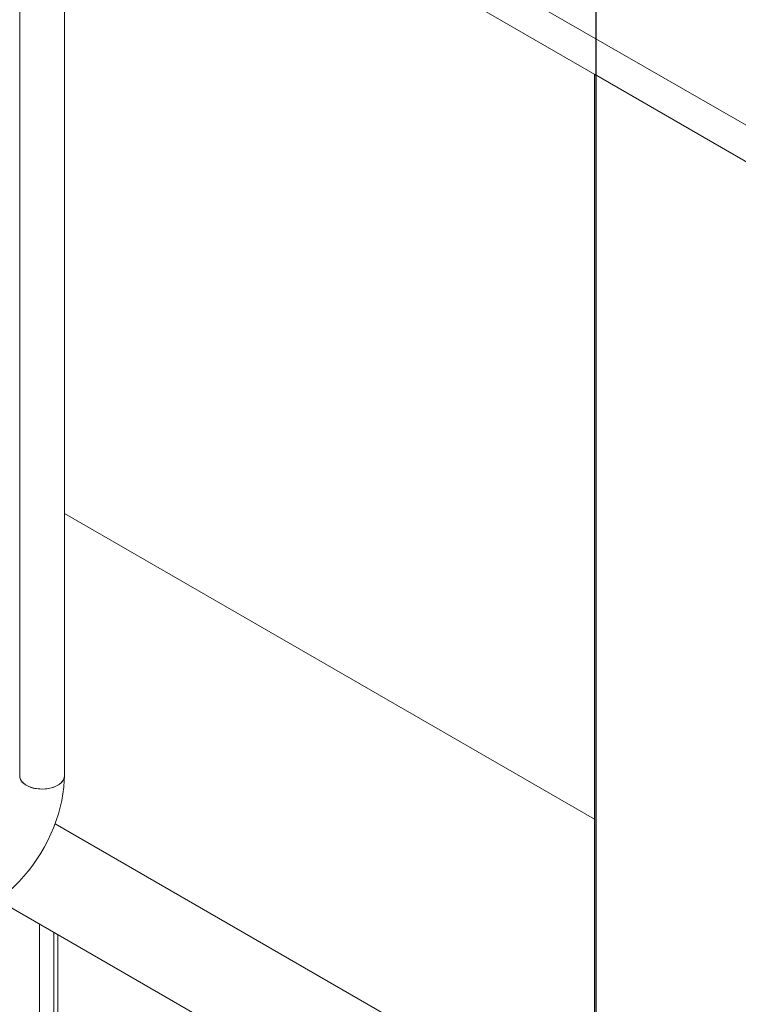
# Model space of a CAD drawing. Header units: millimetres. Extents: x 525 to 29324, y 175 to 20618.
# Tile 157 of 256: x 7329 to 7812, y 13058 to 13720. Entities that reach past the tile are written whole.
import ezdxf

# ---------------------------------------------------------------- set-up
doc = ezdxf.new("R2010")
doc.units = ezdxf.units.MM
doc.linetypes.add('SLD-Centrada-doble', pattern=[12.7, 6.35, -1.27, 1.27, -1.27, 1.27, -1.27])
doc.linetypes.add('SLD-Continua', pattern=[0])
doc.layers.add('COTAS', color=1, linetype='SLD-Continua')

msp = doc.modelspace()

# ---------------------------------------------------------------- linework, layer by layer
at = {"color": 7, "linetype": 'SLD-Continua', "lineweight": 18, "ltscale": 35}
for p, q in [((7329.42, 14792.25), (7329.42, 13211.18)), ((7359.42, 13211.18), (7359.42, 14725.66)), ((8037.38, 13521.94), (7359.42, 13913.32)), ((8037.38, 13521.94), (7359.42, 13913.32)), ((8037.38, 13521.94), (7359.42, 13913.32)), ((7899.5, 13577.04), (7359.42, 13888.82)), ((8038.1, 13497.02), (7359.42, 13888.82)), ((8038.1, 13497.02), (7359.42, 13888.82)), ((8038.1, 13497.02), (7359.42, 13888.82)), ((8038.1, 13497.02), (7359.42, 13888.82)), ((8038.1, 13497.02), (7359.42, 13888.82)), ((8038.1, 13497.02), (7359.42, 13888.82)), ((8038.1, 13497.02), (7359.42, 13888.82)), ((8038.1, 13497.02), (7359.42, 13888.82)), ((7715.65, 12909.91), (7715.65, 13683.17)), ((7899.5, 13577.04), (7715.65, 13683.17)), ((7715.65, 12909.91), (7715.65, 13683.17)), ((7899.5, 13577.04), (7715.65, 13683.17)), ((7715.65, 12909.91), (7715.65, 13683.17)), ((7899.5, 13577.04), (7715.65, 13683.17)), ((7715.65, 12909.91), (7715.65, 13683.17)), ((7899.5, 13577.04), (7715.65, 13683.17)), ((7715.65, 12909.91), (7715.65, 13683.17)), ((7899.5, 13577.04), (7715.65, 13683.17)), ((7715.65, 12909.91), (7715.65, 13683.17)), ((7899.5, 13577.04), (7715.65, 13683.17)), ((7715.65, 12909.91), (7715.65, 13683.17)), ((7899.5, 13577.04), (7715.65, 13683.17)), ((7715.65, 12909.91), (7715.65, 13683.17)), ((7899.5, 13577.04), (7715.65, 13683.17)), ((7715.65, 12909.91), (7715.65, 13683.17)), ((7899.5, 13577.04), (7715.65, 13683.17)), ((7359.42, 13387.84), (7715.65, 13182.19)), ((7359.42, 13387.84), (7715.65, 13182.19)), ((7359.42, 13387.84), (7715.65, 13182.19)), ((7359.42, 13387.84), (7715.65, 13182.19)), ((7359.42, 13387.84), (7715.65, 13182.19)), ((7359.42, 13387.84), (7715.65, 13182.19)), ((7359.42, 13387.84), (7715.65, 13182.19)), ((7359.42, 13387.84), (7715.65, 13182.19)), ((7359.42, 13387.84), (7715.65, 13182.19)), ((7353.15, 13179.19), (7715.65, 12969.92)), ((7353.15, 13179.19), (7715.65, 12969.92)), ((7353.15, 13179.19), (7715.65, 12969.92)), ((7353.15, 13179.19), (7715.65, 12969.92)), ((7353.15, 13179.19), (7715.65, 12969.92)), ((7353.15, 13179.19), (7715.65, 12969.92)), ((7353.15, 13179.19), (7715.65, 12969.92)), ((7353.15, 13179.19), (7715.65, 12969.92)), ((7353.15, 13179.19), (7715.65, 12969.92)), ((7314.59, 13127.96), (7703.98, 12903.17)), ((7314.59, 13127.96), (7703.98, 12903.17)), ((7314.59, 13127.96), (7703.98, 12903.17)), ((7314.59, 13127.96), (7703.98, 12903.17)), ((7314.59, 13127.96), (7703.98, 12903.17)), ((7314.59, 13127.96), (7703.98, 12903.17)), ((7314.59, 13127.96), (7703.98, 12903.17)), ((7314.59, 13127.96), (7703.98, 12903.17)), ((7314.59, 13127.96), (7703.98, 12903.17)), ((7355.02, 13040.53), (7355.02, 13104.62)), ((7355.02, 13040.53), (7355.02, 13104.62)), ((7355.02, 13040.53), (7355.02, 13104.62)), ((7355.02, 13040.53), (7355.02, 13104.62)), ((7355.02, 13040.53), (7355.02, 13104.62)), ((7355.02, 13040.53), (7355.02, 13104.62)), ((7355.02, 13040.53), (7355.02, 13104.62)), ((7355.02, 13040.53), (7355.02, 13104.62)), ((7355.02, 13040.53), (7355.02, 13104.62))]:
    msp.add_line(p, q, dxfattribs=at)
at = {"color": 8, "linetype": 'SLD-Centrada-doble', "lineweight": 18, "ltscale": 35}
for p, q in [((7342.75, 13047.61), (7342.75, 13111.7)), ((7342.75, 13047.61), (7342.75, 13111.7)), ((7342.75, 13047.61), (7342.75, 13111.7)), ((7342.75, 13047.61), (7342.75, 13111.7)), ((7342.75, 13047.61), (7342.75, 13111.7)), ((7342.75, 13047.61), (7342.75, 13111.7)), ((7342.75, 13047.61), (7342.75, 13111.7)), ((7342.75, 13047.61), (7342.75, 13111.7)), ((7342.75, 13047.61), (7342.75, 13111.7)), ((7352.24, 13042.13), (7352.24, 13106.23)), ((7352.24, 13042.13), (7352.24, 13106.23)), ((7352.24, 13042.13), (7352.24, 13106.23)), ((7352.24, 13042.13), (7352.24, 13106.23)), ((7352.24, 13042.13), (7352.24, 13106.23)), ((7352.24, 13042.13), (7352.24, 13106.23)), ((7352.24, 13042.13), (7352.24, 13106.23)), ((7352.24, 13042.13), (7352.24, 13106.23)), ((7352.24, 13042.13), (7352.24, 13106.23))]:
    msp.add_line(p, q, dxfattribs=at)
at = {"color": 7, "linetype": 'SLD-Continua', "lineweight": 18, "ltscale": 35, "flags": 128}
for points in [[(7309.49, 13124.71), (7311.53, 13125.93), (7315.2, 13128.36), (7318.8, 13131.04), (7322.31, 13133.95), (7325.73, 13137.07), (7329.03, 13140.4), (7332.22, 13143.91), (7335.27, 13147.58), (7338.19, 13151.42), (7340.96, 13155.39), (7343.57, 13159.48), (7346.01, 13163.69), (7348.28, 13167.98), (7350.36, 13172.35), (7352.25, 13176.79), (7353.93, 13181.27), (7355.41, 13185.78), (7356.67, 13190.3), (7357.7, 13194.83), (7358.5, 13199.34), (7359.05, 13203.83), (7359.36, 13208.26), (7359.42, 13211.18)], [(7333.81, 13205.06), (7332.32, 13206.07), (7331.1, 13207.19), (7330.2, 13208.41), (7329.64, 13209.7), (7329.42, 13211.02), (7329.42, 13211.2)], [(7359.42, 13211.18), (7359.28, 13210.03), (7358.8, 13208.73), (7357.98, 13207.49), (7356.85, 13206.34), (7355.42, 13205.3), (7353.74, 13204.4), (7351.83, 13203.66), (7349.76, 13203.09), (7347.55, 13202.72), (7345.28, 13202.54), (7342.98, 13202.56), (7340.72, 13202.79), (7338.54, 13203.22), (7336.51, 13203.83), (7334.65, 13204.61), (7333.03, 13205.55), (7331.67, 13206.62), (7330.61, 13207.79), (7329.88, 13209.05), (7329.49, 13210.36), (7329.42, 13211.18)], [(7359.42, 13211.18), (7359.39, 13210.69), (7359.08, 13209.37), (7358.43, 13208.1), (7357.45, 13206.9), (7356.17, 13205.8), (7354.61, 13204.83), (7352.81, 13204.01), (7350.81, 13203.35), (7348.67, 13202.88), (7346.42, 13202.6), (7344.13, 13202.53), (7341.84, 13202.65), (7339.62, 13202.98), (7337.5, 13203.5), (7335.55, 13204.2), (7333.81, 13205.06)]]:
    msp.add_lwpolyline(points, dxfattribs=at)
at = {"layer": 'COTAS', "ltscale": 35}
msp.add_line((7716.62, 15315.17), (7716.62, 12937.28), dxfattribs=at)

doc.saveas('drawing.dxf')
